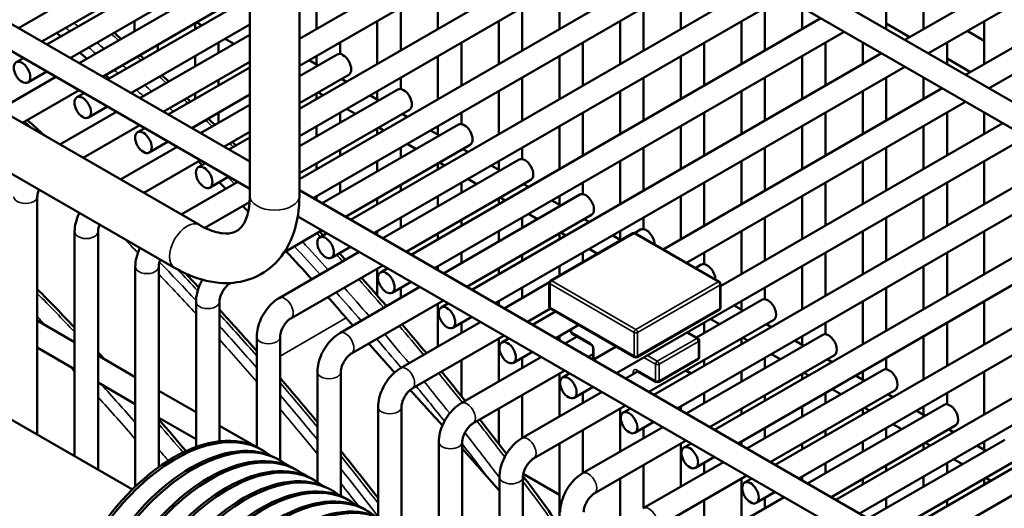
# Model space of a CAD drawing. Header units: inches. Extents: x 1 to 237, y 4 to 150.
# Tile 184 of 209: x 212.89 to 217.85, y 78.71 to 81.18. Entities that reach past the tile are written whole.
import ezdxf

# ---------------------------------------------------------------- set-up
doc = ezdxf.new("R2010")
doc.units = ezdxf.units.IN
doc.header["$LTSCALE"] = 7
doc.header["$MEASUREMENT"] = 0
doc.layers.add('Visible (ANSI)', color=7, linetype='Continuous', lineweight=50)
doc.layers.add('Visible Narrow (ANSI)', color=7, linetype='Continuous', lineweight=35)

msp = doc.modelspace()

# ---------------------------------------------------------------- linework, layer by layer
at = {"layer": 'Visible (ANSI)'}
for p, q in [((214.2819, 82.8496), (221.8284, 78.4926)), ((214.0477, 82.7077), (214.0477, 80.2888)), ((214.2977, 82.7077), (214.2977, 80.2888)), ((214.2977, 82.7041), (221.6954, 78.433)), ((214.2977, 81.0807), (215.7036, 81.8924)), ((214.2977, 80.9444), (215.8217, 81.8242)), ((211.8479, 81.7314), (214.0477, 80.4614)), ((214.2977, 80.7271), (216.0098, 81.7156)), ((211.7298, 81.6633), (214.0477, 80.325)), ((213.0239, 81.0525), (214.0477, 81.6436)), ((214.2977, 80.5908), (216.1279, 81.6474)), ((217.3528, 81.0766), (218.3116, 81.6301)), ((213.5691, 81.5327), (212.8806, 81.1352)), ((214.2977, 80.3735), (216.316, 81.5388)), ((217.4709, 81.0084), (218.3706, 81.5278)), ((213.7933, 80.1419), (211.444, 81.4983)), ((213.142, 80.9843), (214.0477, 81.5072)), ((214.3669, 80.2771), (216.4341, 81.4706)), ((213.6281, 81.4304), (212.9987, 81.067)), ((217.659, 80.8998), (218.6178, 81.4533)), ((213.6683, 79.9254), (211.194, 81.3539)), ((213.8753, 81.3559), (213.1869, 80.9584)), ((214.3846, 81.3481), (214.3846, 81.1309)), ((214.555, 80.1685), (216.6222, 81.362)), ((214.997, 81.3481), (214.997, 81.1309)), ((215.6095, 81.3481), (215.6095, 81.1309)), ((216.222, 81.3481), (216.222, 81.1309)), ((217.4469, 81.3481), (217.4469, 81.1309)), ((217.7771, 80.8316), (218.6768, 81.351)), ((213.3301, 80.8757), (214.0477, 81.29)), ((214.6731, 80.1003), (216.7404, 81.2938)), ((213.9344, 81.2536), (213.305, 80.8902)), ((214.8089, 81.2395), (214.8089, 81.0223)), ((215.4214, 81.2395), (215.4214, 81.0223)), ((216.0338, 81.2395), (216.0338, 81.0223)), ((216.6463, 81.2395), (216.6463, 81.0223)), ((216.8344, 81.2395), (216.8344, 81.1309)), ((217.2587, 81.2395), (217.2587, 81.1309)), ((213.4659, 81.1713), (213.4659, 81.1195)), ((214.6908, 81.1713), (214.6908, 80.9541)), ((214.8612, 79.9917), (216.9285, 81.1852)), ((215.3033, 81.1713), (215.3033, 80.9541)), ((215.9157, 81.1713), (215.9157, 80.9541)), ((216.5282, 81.1713), (216.5282, 80.9541)), ((217.7531, 81.1713), (217.7531, 80.9541)), ((213.4482, 80.8075), (214.0477, 81.1536)), ((213.7721, 81.1599), (213.7721, 81.1309)), ((213.8047, 81.1497), (213.7796, 81.1642)), ((214.0477, 81.1458), (214.0409, 81.1497)), ((214.9793, 79.9235), (217.0466, 81.117)), ((217.2587, 81.1585), (217.3767, 81.0904)), ((217.6663, 81.1212), (217.7531, 81.0711)), ((214.0477, 81.1018), (213.4931, 80.7816)), ((213.9677, 81.0556), (213.9228, 81.0815)), ((213.584, 81.0513), (213.584, 81.0223)), ((213.8902, 81.0627), (213.8902, 81.0109)), ((214.5027, 81.0627), (214.5027, 81.0047)), ((215.1152, 81.0627), (215.1152, 80.8455)), ((215.7276, 81.0627), (215.7276, 80.8455)), ((216.3401, 81.0627), (216.3401, 80.8455)), ((216.9525, 81.0627), (216.9525, 80.8455)), ((217.1406, 81.0627), (217.1406, 80.9541)), ((217.565, 81.0627), (217.565, 80.9541)), ((212.8691, 80.9631), (212.9058, 80.9843)), ((213.7721, 80.9945), (213.7721, 80.9427)), ((214.4878, 81.0023), (214.2977, 80.8925)), ((214.392, 80.947), (214.3471, 80.9729)), ((214.3846, 80.9945), (214.3846, 80.9513)), ((214.997, 80.9945), (214.997, 80.7773)), ((215.1675, 79.8149), (217.2347, 81.0084)), ((215.6095, 80.9945), (215.6095, 80.7773)), ((216.222, 80.9945), (216.222, 80.7773)), ((216.8344, 80.9945), (216.8344, 80.7773)), ((217.565, 80.9817), (217.6829, 80.9136)), ((214.0477, 80.9654), (213.6112, 80.7134)), ((213.6363, 80.6989), (214.0477, 80.9364)), ((215.2856, 79.7467), (217.3528, 80.9402)), ((213.0687, 80.8902), (212.783, 80.7252)), ((212.9281, 80.8608), (213.0239, 80.9161)), ((213.8902, 80.8745), (213.8902, 80.8455)), ((214.5468, 80.9), (214.2977, 80.7562)), ((214.5353, 80.8643), (214.5101, 80.8788)), ((214.8089, 80.8859), (214.8089, 80.8279)), ((215.4214, 80.8859), (215.4214, 80.6687)), ((216.0338, 80.8859), (216.0338, 80.6687)), ((216.6463, 80.8859), (216.6463, 80.6687)), ((217.2587, 80.8859), (217.2587, 80.6687)), ((217.4469, 80.8859), (217.4469, 80.7773)), ((213.1869, 80.822), (212.9011, 80.657)), ((214.794, 80.8255), (214.2977, 80.5389)), ((214.6908, 80.8177), (214.6908, 80.7745)), ((215.3033, 80.8177), (215.3033, 80.6005)), ((215.9157, 80.8177), (215.9157, 80.6005)), ((216.1328, 80.0186), (217.5409, 80.8316)), ((216.5282, 80.8177), (216.5282, 80.6005)), ((217.1406, 80.8177), (217.1406, 80.6005)), ((213.1753, 80.7863), (213.212, 80.8075)), ((213.7544, 80.6307), (214.0477, 80.8)), ((213.7721, 80.8063), (213.7721, 80.7773)), ((214.3846, 80.8063), (214.3846, 80.7773)), ((214.4171, 80.7961), (214.392, 80.8106)), ((214.6982, 80.7702), (214.6534, 80.7961)), ((213.2343, 80.684), (213.3301, 80.7393)), ((214.0477, 80.7482), (213.7993, 80.6048)), ((214.853, 80.7232), (214.2977, 80.4026)), ((214.5801, 80.702), (214.5353, 80.7279)), ((216.2509, 79.9504), (217.659, 80.7634)), ((213.375, 80.7134), (213.0892, 80.5484)), ((213.8902, 80.7091), (213.8902, 80.6573)), ((214.5027, 80.7091), (214.5027, 80.6573)), ((214.8415, 80.6875), (214.8164, 80.702)), ((215.1152, 80.7091), (215.1152, 80.6511)), ((215.7276, 80.7091), (215.7276, 80.4919)), ((216.3401, 80.7091), (216.3401, 80.4919)), ((216.9525, 80.7091), (216.9525, 80.4919)), ((217.565, 80.7091), (217.565, 80.4919)), ((217.7531, 80.7091), (217.7531, 80.6005)), ((213.4931, 80.6452), (213.2073, 80.4802)), ((213.4815, 80.6095), (213.5182, 80.6307)), ((214.3846, 80.6409), (214.3846, 80.5891)), ((215.1002, 80.6487), (214.4118, 80.2512)), ((214.6908, 80.6295), (214.6908, 80.6005)), ((214.7234, 80.6193), (214.6982, 80.6338)), ((215.0045, 80.5934), (214.9596, 80.6193)), ((214.997, 80.6409), (214.997, 80.5977)), ((215.6095, 80.6409), (215.6095, 80.4237)), ((216.222, 80.6409), (216.222, 80.4237)), ((216.4228, 79.8325), (217.8472, 80.6548)), ((216.8344, 80.6409), (216.8344, 80.4237)), ((217.4469, 80.6409), (217.4469, 80.4237)), ((214.0477, 80.6118), (213.9174, 80.5366)), ((213.9425, 80.5221), (214.0477, 80.5828)), ((215.898, 79.3931), (217.9653, 80.5866)), ((213.6812, 80.5366), (213.3955, 80.3716)), ((213.5406, 80.5072), (213.6363, 80.5625)), ((214.5027, 80.5209), (214.5027, 80.4919)), ((215.1593, 80.5464), (214.5299, 80.183)), ((214.8089, 80.5323), (214.8089, 80.4805)), ((214.8864, 80.5252), (214.8415, 80.5511)), ((215.1477, 80.5107), (215.1226, 80.5252)), ((215.4214, 80.5323), (215.4214, 80.4743)), ((216.0338, 80.5323), (216.0338, 80.3151)), ((216.6463, 80.5323), (216.6463, 80.3151)), ((217.2587, 80.5323), (217.2587, 80.3151)), ((215.4064, 80.4719), (214.718, 80.0744)), ((216.0861, 79.2845), (218.1534, 80.478)), ((213.7993, 80.4684), (213.5136, 80.3034)), ((213.7877, 80.4327), (213.8244, 80.4539)), ((214.3846, 80.4527), (214.3846, 80.4237)), ((214.6908, 80.4641), (214.6908, 80.4123)), ((214.997, 80.4527), (214.997, 80.4237)), ((215.0296, 80.4425), (215.0045, 80.457)), ((215.3107, 80.4166), (215.2658, 80.4425)), ((215.3033, 80.4641), (215.3033, 80.4209)), ((215.9157, 80.4641), (215.9157, 80.2469)), ((216.5282, 80.4641), (216.5282, 80.2469)), ((217.1406, 80.4641), (217.1406, 80.2469)), ((217.7531, 80.4641), (217.7531, 80.2469)), ((213.8468, 80.3304), (213.9425, 80.3857)), ((215.1926, 80.3484), (215.1477, 80.3743)), ((216.2043, 79.2163), (218.2715, 80.4098)), ((213.9874, 80.3598), (213.7017, 80.1948)), ((214.5027, 80.3555), (214.5027, 80.3037)), ((214.8089, 80.3441), (214.8089, 80.3151)), ((215.4655, 80.3696), (214.8361, 80.0062)), ((215.1152, 80.3555), (215.1152, 80.3037)), ((215.4539, 80.3339), (215.4288, 80.3484)), ((215.7276, 80.3555), (215.7276, 80.2975)), ((216.3401, 80.3555), (216.3401, 80.1383)), ((216.9525, 80.3555), (216.9525, 80.1383)), ((217.565, 80.3555), (217.565, 80.1383)), ((212.9756, 80.2841), (212.9756, 79.0835)), ((214.2977, 80.317), (219.4063, 77.3676)), ((214.3846, 80.2873), (214.3846, 80.2669)), ((214.6908, 80.2759), (214.6908, 80.2469)), ((214.997, 80.2873), (214.997, 80.2355)), ((215.7127, 80.2951), (215.0242, 79.8976)), ((215.3033, 80.2759), (215.3033, 80.2469)), ((215.3358, 80.2657), (215.3107, 80.2802)), ((215.6095, 80.2873), (215.6095, 80.2441)), ((216.222, 80.2873), (216.222, 80.0701)), ((216.3924, 79.1077), (218.4596, 80.3012)), ((216.8344, 80.2873), (216.8344, 80.0701)), ((217.4469, 80.2873), (217.4469, 80.0701)), ((214.0466, 80.2576), (213.8209, 80.1273)), ((215.6169, 80.2398), (215.572, 80.2657)), ((216.5105, 79.0395), (218.5777, 80.233)), ((214.2937, 80.183), (214.2887, 80.1801)), ((214.2896, 80.1853), (219.2604, 77.3154)), ((214.8089, 80.1787), (214.8089, 80.1269)), ((215.7717, 80.1928), (215.1423, 79.8294)), ((215.4214, 80.1787), (215.4214, 80.1269)), ((215.4988, 80.1716), (215.4539, 80.1975)), ((215.7602, 80.1571), (215.735, 80.1716)), ((216.0338, 80.1787), (216.0338, 80.1207)), ((216.6463, 80.1787), (216.6463, 79.9615)), ((217.2587, 80.1787), (217.2587, 79.9615)), ((215.1152, 80.1673), (215.1152, 80.1383)), ((216.6986, 78.9309), (218.7658, 80.1244)), ((213.1637, 80.1073), (213.1637, 78.9749)), ((213.2818, 80.1073), (213.2818, 78.9067)), ((214.4118, 80.1148), (214.2221, 80.0053)), ((214.4002, 80.0791), (214.4369, 80.1003)), ((214.6908, 80.1105), (214.6908, 80.0901)), ((214.997, 80.0991), (214.997, 80.0701)), ((215.3033, 80.1105), (215.3033, 80.0587)), ((215.9798, 80.0997), (215.5647, 79.8601)), ((215.6095, 80.0991), (215.6095, 80.0701)), ((215.6421, 80.0889), (215.6169, 80.1034)), ((215.9197, 80.065), (215.8783, 80.0889)), ((215.9157, 80.1105), (215.9157, 80.0673)), ((216.0189, 80.1183), (215.9891, 80.101)), ((216.4166, 79.8548), (215.9923, 80.0997)), ((216.5282, 80.1105), (216.5282, 79.8933)), ((217.1406, 80.1105), (217.1406, 79.8933)), ((217.7531, 80.1105), (217.7531, 79.8933)), ((214.4593, 79.9768), (214.555, 80.0321)), ((216.8167, 78.8627), (218.8839, 80.0562)), ((214.5999, 80.0062), (214.1955, 79.7727)), ((214.5027, 80.0019), (214.5027, 79.9963)), ((215.1152, 80.0019), (215.1152, 79.9501)), ((215.4214, 79.9905), (215.4214, 79.9615)), ((215.7276, 80.0019), (215.7276, 79.9541)), ((215.8016, 79.9968), (215.7602, 80.0207)), ((216.3401, 80.0019), (216.3401, 79.9439)), ((216.9525, 80.0019), (216.9525, 79.7847)), ((217.565, 80.0019), (217.565, 79.7847)), ((213.47, 79.9305), (213.47, 78.8211)), ((213.5881, 79.9305), (213.5881, 78.9197)), ((214.718, 79.938), (214.2545, 79.6704)), ((214.7064, 79.9023), (214.7431, 79.9235)), ((214.997, 79.9337), (214.997, 79.9133)), ((215.6095, 79.9337), (215.6095, 79.8859)), ((216.2958, 79.9245), (216.3251, 79.9415)), ((216.8344, 79.9337), (216.8344, 79.7165)), ((217.0048, 78.7541), (219.0721, 79.9476)), ((217.4469, 79.9337), (217.4469, 79.7165)), ((214.6908, 79.9223), (214.6908, 79.7852)), ((215.3033, 79.9223), (215.3033, 79.8933)), ((217.1229, 78.6859), (219.1902, 79.8794)), ((213.9516, 79.8491), (213.9483, 79.8472)), ((214.9061, 79.8294), (214.5017, 79.5959)), ((214.7655, 79.8), (214.8612, 79.8553)), ((214.8089, 79.8251), (214.8089, 79.7733)), ((215.559, 79.8527), (215.3304, 79.7208)), ((215.4214, 79.8251), (215.4214, 79.7733)), ((215.5585, 79.8493), (215.5585, 79.7309)), ((216.4228, 79.8439), (216.4228, 79.7256)), ((216.6463, 79.8251), (216.6463, 79.7671)), ((217.2587, 79.8251), (217.2587, 79.6079)), ((213.4551, 78.8067), (211.7415, 79.7961)), ((213.7762, 79.7537), (213.7762, 79.0215)), ((213.8943, 79.7537), (213.8943, 79.0499)), ((215.0242, 79.7612), (214.5607, 79.4936)), ((214.997, 79.7455), (214.997, 79.5283)), ((215.0127, 79.7255), (215.0493, 79.7467)), ((215.3033, 79.7569), (215.3033, 79.7365)), ((216.3008, 79.5738), (216.6314, 79.7647)), ((216.5356, 79.7094), (216.4907, 79.7353)), ((216.5282, 79.7569), (216.5282, 79.7137)), ((217.1406, 79.7569), (217.1406, 79.5397)), ((217.311, 78.5773), (219.3783, 79.7708)), ((217.7531, 79.7569), (217.7531, 79.5397)), ((215.0717, 79.6232), (215.1675, 79.6785)), ((215.5651, 79.7199), (215.4486, 79.6526)), ((215.4737, 79.6381), (215.5902, 79.7053)), ((215.5647, 79.72), (215.989, 79.4751)), ((216.0015, 79.4751), (216.4166, 79.7147)), ((217.4292, 78.5091), (219.4964, 79.7026)), ((212.9756, 79.6592), (213.1637, 79.5506)), ((215.2123, 79.6526), (214.8079, 79.4191)), ((215.1152, 79.6483), (215.1152, 79.5965)), ((215.5918, 79.5699), (215.7083, 79.6372)), ((216.061, 79.299), (216.6904, 79.6624)), ((216.3401, 79.6483), (216.3401, 79.5965)), ((216.4175, 79.6412), (216.3726, 79.6671)), ((216.6788, 79.6267), (216.6537, 79.6412)), ((216.9525, 79.6483), (216.9525, 79.5903)), ((217.565, 79.6483), (217.565, 79.4311)), ((214.0824, 79.5769), (214.0824, 79.0211)), ((214.2005, 79.5769), (214.2005, 78.9537)), ((215.3304, 79.5844), (214.867, 79.3168)), ((215.6095, 79.5801), (215.6095, 79.5597)), ((215.6367, 79.544), (215.6984, 79.5796)), ((215.6667, 79.6051), (215.6667, 79.6131)), ((215.6729, 79.5943), (215.7684, 79.5392)), ((216.2491, 79.1904), (216.9376, 79.5879)), ((216.2559, 79.5997), (216.3084, 79.5694)), ((216.8344, 79.5801), (216.8344, 79.5369)), ((217.4469, 79.5801), (217.4469, 79.3629)), ((215.3033, 79.5687), (215.3033, 79.3515)), ((215.3189, 79.5487), (215.3556, 79.5699)), ((215.7799, 79.4613), (215.8964, 79.5285)), ((216.3146, 79.4749), (216.3146, 79.5586)), ((216.5282, 79.5687), (216.5282, 79.5397)), ((216.5607, 79.5585), (216.5356, 79.573)), ((216.8418, 79.5326), (216.797, 79.5585)), ((212.9756, 79.5228), (213.1637, 79.4142)), ((213.2818, 79.4824), (213.47, 79.3738)), ((215.3779, 79.4464), (215.4737, 79.5017)), ((215.7548, 79.4758), (215.7798, 79.4902)), ((215.7798, 79.5194), (215.7798, 79.4613)), ((216.3672, 79.1222), (216.9966, 79.4856)), ((216.7237, 79.4644), (216.6788, 79.4903)), ((215.1141, 79.2423), (215.5186, 79.4758)), ((215.1152, 79.4601), (215.1152, 79.2774)), ((215.4214, 79.4715), (215.4214, 79.4197)), ((216.1097, 79.3493), (216.3084, 79.4641)), ((216.3401, 79.4601), (216.3401, 79.4311)), ((216.6463, 79.4715), (216.6463, 79.4197)), ((216.9851, 79.4499), (216.9599, 79.4644)), ((217.2587, 79.4715), (217.2587, 79.4135)), ((214.3886, 79.4001), (214.3886, 78.8447)), ((214.5067, 79.4001), (214.5067, 78.7738)), ((215.1732, 79.14), (215.6367, 79.4076)), ((215.6095, 79.3919), (215.6095, 79.1747)), ((215.6251, 79.3719), (215.6618, 79.3931)), ((215.9429, 79.3672), (215.9893, 79.394)), ((216.0049, 79.4026), (215.9991, 79.3993)), ((216.0017, 79.4045), (216.0972, 79.3493)), ((216.2495, 79.4078), (216.2747, 79.3933)), ((216.5282, 79.4033), (216.5282, 79.3515)), ((216.5554, 79.0136), (217.2438, 79.4111)), ((216.8344, 79.3919), (216.8344, 79.3629)), ((216.867, 79.3817), (216.8418, 79.3962)), ((217.1481, 79.3558), (217.1032, 79.3817)), ((217.1406, 79.4033), (217.1406, 79.3601)), ((217.7531, 79.4033), (217.7531, 79.1861)), ((213.2818, 79.346), (213.47, 79.2374)), ((213.5881, 79.3056), (213.7762, 79.197)), ((215.4204, 79.0655), (215.8248, 79.299)), ((215.4214, 79.2833), (215.4214, 79.0661)), ((215.6842, 79.2696), (215.7799, 79.3249)), ((215.7276, 79.2947), (215.7276, 79.2429)), ((216.3401, 79.2947), (216.3401, 79.2429)), ((216.6463, 79.2833), (216.6463, 79.2543)), ((216.6735, 78.9454), (217.3029, 79.3088)), ((216.9525, 79.2947), (216.9525, 79.2429)), ((217.03, 79.2876), (216.9851, 79.3135)), ((217.2913, 79.2731), (217.2662, 79.2876)), ((217.565, 79.2947), (217.565, 79.2367)), ((215.4794, 78.9632), (215.9429, 79.2308)), ((216.8616, 78.8368), (217.55, 79.2343)), ((214.6949, 79.2233), (214.6949, 78.6668)), ((214.813, 79.2233), (214.813, 78.6001)), ((215.3033, 79.2151), (215.3033, 79.0371)), ((215.9157, 79.2151), (215.9157, 78.9979)), ((215.9313, 79.1951), (215.968, 79.2163)), ((216.222, 79.2265), (216.222, 79.2061)), ((216.5282, 79.2151), (216.5282, 79.1861)), ((216.8344, 79.2265), (216.8344, 79.1747)), ((217.1406, 79.2151), (217.1406, 79.1861)), ((217.1732, 79.2049), (217.1481, 79.2194)), ((217.4543, 79.179), (217.4094, 79.2049)), ((217.4469, 79.2265), (217.4469, 79.1833)), ((213.5881, 79.1692), (213.7762, 79.0606)), ((213.8943, 79.1288), (214.0744, 79.0248)), ((214.9873, 79.1653), (215.0189, 79.1291)), ((215.9904, 79.0928), (216.0861, 79.1481)), ((216.9797, 78.7686), (217.6091, 79.132)), ((217.3362, 79.1108), (217.2913, 79.1367)), ((215.7266, 78.8887), (216.131, 79.1222)), ((215.7276, 79.1065), (215.7276, 78.8893)), ((216.0338, 79.1179), (216.0338, 79.0661)), ((216.6463, 79.1179), (216.6463, 79.0661)), ((216.9525, 79.1065), (216.9525, 79.0775)), ((217.2587, 79.1179), (217.2587, 79.0661)), ((217.5975, 79.0963), (217.5724, 79.1108)), ((215.0011, 78.4914), (215.0011, 79.0465)), ((215.1192, 78.4197), (215.1192, 79.0465)), ((215.6095, 79.0383), (215.6095, 78.6241)), ((215.7856, 78.7864), (216.2491, 79.054)), ((216.222, 79.0383), (216.222, 78.8211)), ((216.2376, 79.0183), (216.2743, 79.0395)), ((216.5282, 79.0497), (216.5282, 79.0293)), ((216.8344, 79.0383), (216.8344, 79.0093)), ((217.1406, 79.0497), (217.1406, 78.9979)), ((217.1678, 78.66), (217.8563, 79.0575)), ((217.4469, 79.0383), (217.4469, 79.0093)), ((217.4794, 79.0281), (217.4543, 79.0426)), ((217.7531, 79.0497), (217.7531, 79.0065)), ((214.1117, 79.005), (214.1004, 79.0115)), ((215.1192, 79.0144), (215.3073, 78.7993)), ((217.7605, 79.0022), (217.7156, 79.0281)), ((214.2001, 78.9539), (214.1888, 78.9605)), ((214.2246, 78.9381), (214.2512, 78.9228)), ((216.0328, 78.7119), (216.4372, 78.9454)), ((216.0338, 78.9297), (216.0338, 78.7125)), ((216.2966, 78.916), (216.3924, 78.9713)), ((216.3401, 78.9411), (216.3401, 78.8893)), ((216.9525, 78.9411), (216.9525, 78.8893)), ((217.2587, 78.9297), (217.2587, 78.9007)), ((217.2859, 78.5918), (217.9153, 78.9552)), ((217.565, 78.9411), (217.565, 78.8893)), ((217.6424, 78.934), (217.5975, 78.9599)), ((214.2885, 78.9029), (214.2772, 78.9094)), ((214.313, 78.8871), (214.3396, 78.8717)), ((215.4273, 78.8857), (215.6095, 78.7805)), ((214.3769, 78.8519), (214.3656, 78.8584)), ((215.3073, 78.3124), (215.3073, 78.8697)), ((215.4254, 78.2465), (215.4254, 78.8697)), ((215.9157, 78.8615), (215.9157, 78.181)), ((216.0919, 78.6096), (216.5554, 78.8772)), ((216.5282, 78.8615), (216.5282, 78.6443)), ((216.5438, 78.8415), (216.5805, 78.8627)), ((216.8344, 78.8729), (216.8344, 78.8525)), ((217.1406, 78.8615), (217.1406, 78.8325)), ((217.4469, 78.8729), (217.4469, 78.8211)), ((217.7531, 78.8615), (217.7531, 78.8325)), ((217.7856, 78.8513), (217.7605, 78.8658)), ((214.4653, 78.8008), (214.454, 78.8074)), ((216.6028, 78.7392), (216.6986, 78.7945)), ((214.5067, 78.7752), (214.5164, 78.7697)), ((214.5537, 78.7498), (214.5423, 78.7563)), ((214.5782, 78.734), (214.6048, 78.7186)), ((216.339, 78.5351), (216.7435, 78.7686)), ((216.3401, 78.7529), (216.3401, 78.5357)), ((216.6463, 78.7643), (216.6463, 78.7125)), ((217.2587, 78.7643), (217.2587, 78.7125)), ((217.565, 78.7529), (217.565, 78.7239))]:
    msp.add_line(p, q, dxfattribs=at)
for centre, start, end in [((215.9861, 80.0889), 60, 120), ((215.571, 79.8493), 120, 180), ((216.4103, 79.8439), 0, 60), ((215.571, 79.7309), 180, 240), ((216.4103, 79.7256), 300, 0), ((215.6792, 79.6051), 180, 240), ((216.3021, 79.5586), 0, 60), ((215.9952, 79.4859), 240, 300), ((216.3021, 79.4749), 300, 0), ((216.1034, 79.3602), 240, 300)]:
    msp.add_arc(centre, 0.0125, start, end, dxfattribs=at)
for centre, major_axis, start_param, end_param in [((211.6167, 74.4898), (-4.684, 8.1129), 5.272862, 5.276032), ((211.6167, 74.4898), (-4.684, 8.1129), 5.252451, 5.258045), ((214.5173, 80.9511), (-0.0295, 0.0511), 3.141593, 6.283185), ((211.6167, 74.4898), (-4.684, 8.1129), 5.234716, 5.237814), ((214.8235, 80.7743), (-0.0295, 0.0511), 3.141593, 6.283185), ((215.1297, 80.5975), (-0.0295, 0.0511), 3.141593, 6.283185), ((215.436, 80.4207), (-0.0295, 0.0511), 3.141593, 6.283185), ((211.6167, 74.4898), (-4.684, 8.1129), 5.160786, 5.163764), ((211.6167, 74.4898), (-4.684, 8.1129), 5.141566, 5.146841), ((215.7422, 80.2439), (-0.0295, 0.0511), 3.141593, 6.283185), ((211.6167, 74.4898), (-4.684, 8.1129), 5.123302, 5.127744), ((216.0484, 80.0671), (-0.0295, 0.0511), 3.931113, 6.283185), ((211.6167, 74.4898), (-4.684, 8.1129), 5.070756, 5.092288), ((216.3547, 79.8903), (-0.0295, 0.0511), 3.931113, 6.283185), ((211.6167, 74.4898), (-4.684, 8.1129), 5.041718, 5.057326), ((216.6609, 79.7135), (0.0295, -0.0511), 0, 3.141593), ((216.9671, 79.5367), (0.0295, -0.0511), 0, 3.141593), ((217.2733, 79.3599), (0.0295, -0.0511), 0, 3.141593), ((217.5796, 79.1831), (0.0295, -0.0511), 0, 3.141593), ((213.6629, 78.2537), (-0.4375, -0.7578), 3.141593, 6.283185), ((213.6742, 78.2472), (0.4375, 0.7578), 6.194986, 9.512978), ((213.7513, 78.2027), (-0.4375, -0.7578), 3.141593, 6.283185), ((213.7626, 78.1962), (0.4375, 0.7578), 6.194986, 9.512978), ((213.8397, 78.1517), (-0.4375, -0.7578), 3.141593, 6.283185), ((213.851, 78.1451), (0.4375, 0.7578), 6.194986, 9.512978), ((213.9281, 78.1006), (-0.4375, -0.7578), 3.141593, 6.283185), ((213.9394, 78.0941), (0.4375, 0.7578), 6.194986, 9.512978), ((214.0165, 78.0496), (-0.4375, -0.7578), 3.141593, 6.283185), ((214.0278, 78.0431), (0.4375, 0.7578), 6.194986, 9.512978), ((214.1048, 77.9986), (-0.4375, -0.7578), 3.141593, 6.283185), ((214.1162, 77.992), (0.4375, 0.7578), 6.194986, 9.512978), ((214.1932, 77.9475), (-0.4375, -0.7578), 3.141593, 6.283185), ((214.2045, 77.941), (0.4375, 0.7578), 6.194986, 9.512978), ((214.2816, 77.8965), (-0.4375, -0.7578), 3.141593, 6.283185), ((214.2929, 77.89), (0.4375, 0.7578), 6.194986, 9.512978)]:
    msp.add_ellipse(centre, major_axis=major_axis, ratio=0.57735, start_param=start_param, end_param=end_param, dxfattribs=at)
for centre in [(212.8986, 80.912), (213.2048, 80.7352), (213.511, 80.5584), (213.8173, 80.3816), (214.4297, 80.028), (214.736, 79.8512), (215.0422, 79.6744), (215.3484, 79.4976), (215.6546, 79.3208), (215.9609, 79.144), (216.2671, 78.9672), (216.5733, 78.7904)]:
    msp.add_ellipse(centre, major_axis=(-0.0295, 0.0511), ratio=0.57735, dxfattribs=at)
for points in [[(213.3629, 81.1119), (213.3749, 81.1015), (213.3868, 81.0911), (213.3988, 81.0807)], [(213.4923, 80.9984), (213.4989, 80.9925), (213.5055, 80.9866), (213.5121, 80.9807)], [(213.6042, 80.8976), (213.6158, 80.887), (213.6274, 80.8764), (213.639, 80.8658)], [(213.7296, 80.7818), (213.736, 80.7758), (213.7424, 80.7698), (213.7488, 80.7638)], [(213.0129, 80.5925), (212.9838, 80.6189), (212.9546, 80.6451), (212.9254, 80.6711)], [(213.8382, 80.679), (213.8494, 80.6683), (213.8606, 80.6575), (213.8718, 80.6467)], [(213.9598, 80.5611), (213.966, 80.555), (213.9722, 80.5489), (213.9784, 80.5428)], [(214.4, 80.108), (214.4059, 80.1017), (214.4117, 80.0954), (214.4176, 80.0891)], [(214.4994, 80), (214.5097, 79.9887), (214.5199, 79.9773), (214.5302, 79.966)], [(213.7902, 79.8268), (213.7684, 79.85), (213.7465, 79.8732), (213.7246, 79.8963)], [(214.6108, 79.8761), (214.6531, 79.8284), (214.6953, 79.7803), (214.7372, 79.7319)], [(213.1637, 79.6244), (213.1014, 79.6896), (213.0387, 79.754), (212.9756, 79.8174)], [(214.0824, 79.5052), (214.0202, 79.5758), (213.9574, 79.6456), (213.8943, 79.7145)], [(213.3159, 79.4627), (213.3046, 79.475), (213.2932, 79.4872), (213.2818, 79.4994)], [(215.0145, 79.402), (215.0546, 79.3529), (215.0944, 79.3035), (215.134, 79.2538)], [(214.3886, 79.1465), (214.3265, 79.2217), (214.2637, 79.2961), (214.2005, 79.3696)], [(213.7258, 79.0008), (213.6802, 79.0545), (213.6343, 79.1077), (213.5881, 79.1605)], [(215.208, 79.1601), (215.2531, 79.1025), (215.2979, 79.0444), (215.3423, 78.986)], [(214.6949, 78.7637), (214.6328, 78.8439), (214.5701, 78.9233), (214.5067, 79.0019)], [(215.4257, 78.8754), (215.489, 78.7905), (215.5517, 78.7049), (215.6135, 78.6184)]]:
    msp.add_open_spline(points, degree=3, dxfattribs=at)
for points, knots in [([(212.984, 80.3205), (212.9824, 80.3165), (212.981, 80.3126), (212.9781, 80.3031), (212.9769, 80.2977), (212.9758, 80.2897), (212.9756, 80.2866), (212.9756, 80.2841)], [1.0060499, 1.0060499, 1.0060499, 1.0060499, 1.1648786, 1.1648786, 1.4025425, 1.4025425, 1.5707963, 1.5707963, 1.5707963, 1.5707963]), ([(214.2977, 80.2888), (214.2977, 80.2241), (214.289, 80.1616), (214.2502, 80.046), (214.2196, 79.9927), (214.1425, 79.9146), (214.0999, 79.8871), (214.0082, 79.8535), (213.9597, 79.8468), (213.8555, 79.8511), (213.7998, 79.8649), (213.7196, 79.8979), (213.6937, 79.9108), (213.6683, 79.9254)], [1.570796, 1.570796, 1.570796, 1.570796, 1.884956, 1.884956, 2.199115, 2.199115, 2.456255, 2.456255, 2.707204, 2.707204, 2.999159, 2.999159, 3.141593, 3.141593, 3.141593, 3.141593]), ([(214.0477, 80.2888), (214.0477, 80.2514), (214.0431, 80.2188), (214.0278, 80.1663), (214.0173, 80.1469), (213.9948, 80.1189), (213.9832, 80.1107), (213.9536, 80.0995), (213.9344, 80.0966), (213.8837, 80.1027), (213.8531, 80.1115), (213.8109, 80.1322), (213.8021, 80.1368), (213.7933, 80.1419)], [1.570796, 1.570796, 1.570796, 1.570796, 1.850268, 1.850268, 2.135839, 2.135839, 2.449999, 2.449999, 2.764158, 2.764158, 3.06526, 3.06526, 3.141593, 3.141593, 3.141593, 3.141593]), ([(213.1875, 80.203), (213.1867, 80.2013), (213.1859, 80.1996), (213.1785, 80.1835), (213.1732, 80.1685), (213.1658, 80.1382), (213.1637, 80.1228), (213.1637, 80.1073)], [0.9055652, 0.9055652, 0.9055652, 0.9055652, 0.9424778, 0.9424778, 1.2566371, 1.2566371, 1.5707963, 1.5707963, 1.5707963, 1.5707963]), ([(213.2903, 80.1437), (213.2886, 80.1397), (213.2872, 80.1358), (213.2843, 80.1263), (213.2831, 80.1209), (213.282, 80.1129), (213.2818, 80.1098), (213.2818, 80.1073)], [7.2892352, 7.2892352, 7.2892352, 7.2892352, 7.4480639, 7.4480639, 7.6857278, 7.6857278, 7.8539816, 7.8539816, 7.8539816, 7.8539816]), ([(213.4937, 80.0262), (213.4929, 80.0245), (213.4921, 80.0228), (213.4847, 80.0067), (213.4794, 79.9917), (213.472, 79.9614), (213.47, 79.946), (213.47, 79.9305)], [0.9055652, 0.9055652, 0.9055652, 0.9055652, 0.9424778, 0.9424778, 1.2566371, 1.2566371, 1.5707963, 1.5707963, 1.5707963, 1.5707963]), ([(213.5965, 79.9669), (213.5948, 79.9629), (213.5934, 79.959), (213.5905, 79.9495), (213.5894, 79.9441), (213.5883, 79.936), (213.5881, 79.933), (213.5881, 79.9305)], [7.2892352, 7.2892352, 7.2892352, 7.2892352, 7.4480639, 7.4480639, 7.6857278, 7.6857278, 7.8539816, 7.8539816, 7.8539816, 7.8539816]), ([(213.8085, 79.8655), (213.8045, 79.8586), (213.8009, 79.8515), (213.7909, 79.8299), (213.7856, 79.8149), (213.7783, 79.7846), (213.7762, 79.7692), (213.7762, 79.7537)], [0.7859324, 0.7859324, 0.7859324, 0.7859324, 0.9424778, 0.9424778, 1.2566371, 1.2566371, 1.5707963, 1.5707963, 1.5707963, 1.5707963]), ([(213.9483, 79.8472), (213.9456, 79.8457), (213.9424, 79.8435), (213.9354, 79.8377), (213.9316, 79.8341), (213.9237, 79.8254), (213.9197, 79.8202), (213.9122, 79.809), (213.9087, 79.8029), (213.9027, 79.7906), (213.9003, 79.7843), (213.8967, 79.7727), (213.8956, 79.7673), (213.8945, 79.7592), (213.8943, 79.7562), (213.8943, 79.7537)], [6.283185, 6.283185, 6.283185, 6.283185, 6.489909, 6.489909, 6.71337, 6.71337, 6.952425, 6.952425, 7.200399, 7.200399, 7.448064, 7.448064, 7.685728, 7.685728, 7.853982, 7.853982, 7.853982, 7.853982]), ([(214.1955, 79.7727), (214.1821, 79.765), (214.1698, 79.7555), (214.1471, 79.7339), (214.1368, 79.7218), (214.1185, 79.6959), (214.1105, 79.682), (214.0971, 79.6531), (214.0918, 79.6381), (214.0845, 79.6078), (214.0824, 79.5924), (214.0824, 79.5769)], [0, 0, 0, 0, 0.314159, 0.314159, 0.628319, 0.628319, 0.942478, 0.942478, 1.256637, 1.256637, 1.570796, 1.570796, 1.570796, 1.570796]), ([(214.2545, 79.6704), (214.2518, 79.6688), (214.2486, 79.6667), (214.2416, 79.6609), (214.2378, 79.6573), (214.2299, 79.6486), (214.2259, 79.6434), (214.2184, 79.6322), (214.2149, 79.6261), (214.209, 79.6138), (214.2065, 79.6075), (214.203, 79.5959), (214.2018, 79.5905), (214.2007, 79.5824), (214.2005, 79.5794), (214.2005, 79.5769)], [6.283185, 6.283185, 6.283185, 6.283185, 6.489909, 6.489909, 6.71337, 6.71337, 6.952425, 6.952425, 7.200399, 7.200399, 7.448064, 7.448064, 7.685728, 7.685728, 7.853982, 7.853982, 7.853982, 7.853982]), ([(214.8155, 79.6407), (214.8457, 79.6052), (214.8759, 79.5695), (214.9167, 79.5206), (214.9276, 79.5075), (214.9384, 79.4945)], [6.76038013, 6.76038013, 6.76038013, 6.76038013, 6.77568336, 6.77568336, 6.78123814, 6.78123814, 6.78123814, 6.78123814]), ([(214.5017, 79.5959), (214.4883, 79.5882), (214.476, 79.5787), (214.4534, 79.5571), (214.443, 79.545), (214.4247, 79.5191), (214.4167, 79.5052), (214.4034, 79.4763), (214.3981, 79.4613), (214.3907, 79.431), (214.3886, 79.4156), (214.3886, 79.4001)], [0, 0, 0, 0, 0.314159, 0.314159, 0.628319, 0.628319, 0.942478, 0.942478, 1.256637, 1.256637, 1.570796, 1.570796, 1.570796, 1.570796]), ([(215.7684, 79.5392), (215.769, 79.5389), (215.7696, 79.5384), (215.7711, 79.5372), (215.7719, 79.5364), (215.7736, 79.5346), (215.7744, 79.5335), (215.776, 79.5311), (215.7768, 79.5298), (215.778, 79.5272), (215.7785, 79.5259), (215.7793, 79.5234), (215.7795, 79.5223), (215.7798, 79.5206), (215.7798, 79.5199), (215.7798, 79.5194)], [0, 0, 0, 0, 0.206724, 0.206724, 0.430185, 0.430185, 0.66924, 0.66924, 0.917214, 0.917214, 1.164879, 1.164879, 1.402542, 1.402542, 1.570796, 1.570796, 1.570796, 1.570796]), ([(214.5607, 79.4936), (214.558, 79.492), (214.5549, 79.4899), (214.5479, 79.4841), (214.544, 79.4805), (214.5361, 79.4718), (214.5321, 79.4666), (214.5246, 79.4554), (214.5211, 79.4493), (214.5152, 79.437), (214.5128, 79.4307), (214.5092, 79.4191), (214.508, 79.4137), (214.5069, 79.4056), (214.5067, 79.4026), (214.5067, 79.4001)], [6.283185, 6.283185, 6.283185, 6.283185, 6.489909, 6.489909, 6.71337, 6.71337, 6.952425, 6.952425, 7.200399, 7.200399, 7.448064, 7.448064, 7.685728, 7.685728, 7.853982, 7.853982, 7.853982, 7.853982]), ([(214.8079, 79.4191), (214.7945, 79.4114), (214.7822, 79.4019), (214.7596, 79.3803), (214.7493, 79.3682), (214.7309, 79.3423), (214.7229, 79.3284), (214.7096, 79.2995), (214.7043, 79.2845), (214.6969, 79.2542), (214.6949, 79.2388), (214.6949, 79.2233)], [0, 0, 0, 0, 0.314159, 0.314159, 0.628319, 0.628319, 0.942478, 0.942478, 1.256637, 1.256637, 1.570796, 1.570796, 1.570796, 1.570796]), ([(215.9991, 79.3993), (215.9983, 79.3988), (215.9973, 79.3983), (215.9952, 79.3972), (215.9941, 79.3966), (215.9918, 79.3954), (215.9905, 79.3947), (215.9893, 79.394)], [0.43851677, 0.43851677, 0.43851677, 0.43851677, 0.44731324, 0.44731324, 0.45610971, 0.45610971, 0.46702611, 0.46702611, 0.46702611, 0.46702611]), ([(216.0017, 79.4045), (216.0013, 79.4047), (216.0009, 79.4049), (216.0003, 79.4051), (216.0001, 79.4052), (216, 79.4052), (216, 79.4052), (216, 79.4052)], [0, 0, 0, 0, 0.1570796, 0.1570796, 0.3141593, 0.3141593, 0.3804885, 0.3804885, 0.3804885, 0.3804885]), ([(214.867, 79.3168), (214.8643, 79.3152), (214.8611, 79.3131), (214.8541, 79.3073), (214.8502, 79.3037), (214.8424, 79.295), (214.8384, 79.2898), (214.8308, 79.2786), (214.8273, 79.2725), (214.8214, 79.2602), (214.819, 79.2539), (214.8154, 79.2423), (214.8143, 79.2369), (214.8132, 79.2288), (214.813, 79.2258), (214.813, 79.2233)], [6.283185, 6.283185, 6.283185, 6.283185, 6.489909, 6.489909, 6.71337, 6.71337, 6.952425, 6.952425, 7.200399, 7.200399, 7.448064, 7.448064, 7.685728, 7.685728, 7.853982, 7.853982, 7.853982, 7.853982]), ([(215.0011, 79.0465), (215.0011, 79.062), (215.0032, 79.0774), (215.0105, 79.1077), (215.0158, 79.1227), (215.0291, 79.1516), (215.0372, 79.1655), (215.0555, 79.1914), (215.0658, 79.2035), (215.0884, 79.2251), (215.1008, 79.2346), (215.1141, 79.2423)], [4.712389, 4.712389, 4.712389, 4.712389, 5.026548, 5.026548, 5.340708, 5.340708, 5.654867, 5.654867, 5.969026, 5.969026, 6.283185, 6.283185, 6.283185, 6.283185]), ([(215.1192, 79.0465), (215.1192, 79.0496), (215.1195, 79.0534), (215.121, 79.0624), (215.1222, 79.0675), (215.1258, 79.0787), (215.1283, 79.0848), (215.1342, 79.0969), (215.1378, 79.103), (215.1455, 79.1143), (215.1497, 79.1195), (215.158, 79.1284), (215.162, 79.1321), (215.1685, 79.1371), (215.171, 79.1387), (215.1732, 79.14)], [4.712389, 4.712389, 4.712389, 4.712389, 4.919113, 4.919113, 5.142574, 5.142574, 5.381629, 5.381629, 5.629603, 5.629603, 5.877268, 5.877268, 6.114931, 6.114931, 6.283185, 6.283185, 6.283185, 6.283185]), ([(215.3073, 78.8697), (215.3073, 78.8852), (215.3094, 78.9006), (215.3167, 78.9309), (215.322, 78.9459), (215.3354, 78.9748), (215.3434, 78.9887), (215.3617, 79.0146), (215.372, 79.0267), (215.3947, 79.0483), (215.407, 79.0578), (215.4204, 79.0655)], [4.712389, 4.712389, 4.712389, 4.712389, 5.026548, 5.026548, 5.340708, 5.340708, 5.654867, 5.654867, 5.969026, 5.969026, 6.283185, 6.283185, 6.283185, 6.283185]), ([(215.4254, 78.8697), (215.4254, 78.8728), (215.4257, 78.8766), (215.4272, 78.8856), (215.4284, 78.8907), (215.432, 78.9019), (215.4345, 78.908), (215.4404, 78.9201), (215.444, 78.9262), (215.4517, 78.9375), (215.4559, 78.9427), (215.4642, 78.9516), (215.4683, 78.9553), (215.4747, 78.9603), (215.4772, 78.9619), (215.4794, 78.9632)], [4.712389, 4.712389, 4.712389, 4.712389, 4.919113, 4.919113, 5.142574, 5.142574, 5.381629, 5.381629, 5.629603, 5.629603, 5.877268, 5.877268, 6.114931, 6.114931, 6.283185, 6.283185, 6.283185, 6.283185]), ([(215.6135, 78.6929), (215.6135, 78.7084), (215.6156, 78.7238), (215.623, 78.7541), (215.6283, 78.7691), (215.6416, 78.798), (215.6496, 78.8119), (215.668, 78.8378), (215.6783, 78.8499), (215.7009, 78.8715), (215.7132, 78.881), (215.7266, 78.8887)], [4.712389, 4.712389, 4.712389, 4.712389, 5.026548, 5.026548, 5.340708, 5.340708, 5.654867, 5.654867, 5.969026, 5.969026, 6.283185, 6.283185, 6.283185, 6.283185]), ([(215.7317, 78.6929), (215.7317, 78.696), (215.7319, 78.6998), (215.7334, 78.7088), (215.7347, 78.7139), (215.7383, 78.7251), (215.7407, 78.7312), (215.7467, 78.7433), (215.7502, 78.7494), (215.7579, 78.7607), (215.7621, 78.7659), (215.7704, 78.7748), (215.7745, 78.7785), (215.7809, 78.7835), (215.7834, 78.7851), (215.7856, 78.7864)], [4.712389, 4.712389, 4.712389, 4.712389, 4.919113, 4.919113, 5.142574, 5.142574, 5.381629, 5.381629, 5.629603, 5.629603, 5.877268, 5.877268, 6.114931, 6.114931, 6.283185, 6.283185, 6.283185, 6.283185])]:
    msp.add_open_spline(points, degree=3, knots=knots, dxfattribs=at)
for points, weights in [([(214.5678, 79.6341), (214.551, 79.6533), (214.5342, 79.6725)], [1.001400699, 1.00140870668, 1.00140870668]), ([(214.7777, 79.3973), (214.7123, 79.4703), (214.6474, 79.5437)], [1.00099583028, 1.0012157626, 1.00131854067]), ([(214.9873, 79.1653), (214.9217, 79.2372), (214.8566, 79.3094)], [1, 1.00040162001, 1.0006887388])]:
    msp.add_rational_spline(points, weights, degree=2, dxfattribs=at)
at = {"layer": 'Visible Narrow (ANSI)'}
for p, q in [((215.571, 79.8595), (215.9861, 80.0991)), ((215.9861, 80.0991), (216.4103, 79.8542)), ((215.5621, 79.8441), (215.9864, 79.5992)), ((215.5621, 79.7258), (215.5621, 79.8441)), ((215.9952, 79.6145), (215.571, 79.8595)), ((216.4103, 79.8542), (215.9952, 79.6145)), ((216.0041, 79.5992), (216.4192, 79.8388)), ((216.4192, 79.8388), (216.4192, 79.7205)), ((215.9864, 79.4808), (215.5621, 79.7258)), ((216.4192, 79.7205), (216.0041, 79.4808)), ((214.2005, 79.4799), (214.5342, 79.6725)), ((215.6703, 79.6), (215.6703, 79.6152)), ((215.7658, 79.5449), (215.6703, 79.6)), ((215.9864, 79.5992), (215.9864, 79.4808)), ((216.0041, 79.4808), (216.0041, 79.5992)), ((216.2522, 79.5976), (216.3021, 79.5688)), ((216.3021, 79.5688), (216.1034, 79.4541)), ((216.1123, 79.4388), (216.311, 79.5535)), ((216.311, 79.5535), (216.311, 79.4698)), ((215.7835, 79.4633), (215.7835, 79.5143)), ((216.1034, 79.4541), (216.0535, 79.4829)), ((216.0359, 79.4727), (216.0946, 79.4388)), ((216.0946, 79.4388), (216.0946, 79.3551)), ((216.311, 79.4698), (216.1123, 79.3551)), ((216.1123, 79.3551), (216.1123, 79.4388)), ((215.9815, 79.4), (215.9815, 79.3894)), ((216.0946, 79.3551), (215.9991, 79.4102)), ((215.9991, 79.4), (216.0043, 79.403)), ((215.9991, 79.3993), (215.9991, 79.4)), ((216.2459, 79.4057), (216.271, 79.3912))]:
    msp.add_line(p, q, dxfattribs=at)
for centre, major_axis, start_param, end_param in [((211.6299, 74.4974), (4.7111, -8.1599), 2.127659, 2.130804), ((211.6563, 74.5126), (-4.7244, 8.1829), 5.267503, 5.270636), ((211.7297, 74.555), (4.7244, -8.1829), 2.105738, 2.111268), ((211.6299, 74.4974), (4.7111, -8.1599), 2.107409, 2.11296), ((211.6563, 74.5126), (-4.7244, 8.1829), 5.247331, 5.25286), ((211.7297, 74.555), (4.7244, -8.1829), 2.088207, 2.09127), ((211.6299, 74.4974), (4.7111, -8.1599), 2.089811, 2.092886), ((211.6563, 74.5126), (-4.7244, 8.1829), 5.229799, 5.232862), ((211.7297, 74.555), (4.7244, -8.1829), 2.068469, 2.073882), ((211.6299, 74.4974), (4.7111, -8.1599), 2.07, 2.075434), ((211.6563, 74.5126), (-4.7244, 8.1829), 5.210062, 5.215475), ((211.7297, 74.555), (4.7244, -8.1829), 2.051296, 2.054297), ((211.6563, 74.5126), (-4.7244, 8.1829), 5.192888, 5.19589), ((211.7297, 74.555), (4.7244, -8.1829), 2.03194, 2.037251), ((211.1628, 74.2277), (4.7244, -8.1829), 2.085012, 2.09127), ((211.7297, 74.555), (4.7244, -8.1829), 2.015082, 2.01803), ((211.6299, 74.4974), (4.7111, -8.1599), 1.99734, 2.002577), ((212.9166, 80.2841), (-0.0591, 0), 0, 3.141593), ((214.1727, 80.2888), (0.125, 0), 3.141593, 6.283185), ((213.7308, 80.0337), (-0.0625, -0.1083), 3.141593, 6.283185), ((213.2228, 80.1073), (-0.0591, 0), 0, 3.141593), ((211.101, 74.192), (4.7111, -8.1599), 1.990552, 2.001977), ((211.7297, 74.555), (4.7244, -8.1829), 1.944424, 1.947282), ((215.9861, 80.0889), (-0.0062, 0.0108), 5.497787, 6.283185), ((215.9861, 80.0889), (0.0062, 0.0108), 0, 0.785398), ((211.6299, 74.4974), (4.7111, -8.1599), 1.927007, 1.948396), ((211.6563, 74.5126), (-4.7244, 8.1829), 5.067554, 5.088875), ((211.7297, 74.555), (4.7244, -8.1829), 1.925962, 1.931032), ((213.529, 79.9305), (-0.0591, 0), 0, 3.141593), ((211.1273, 74.2072), (-4.7244, 8.1829), 5.090111, 5.119946), ((211.101, 74.192), (4.7111, -8.1599), 1.943013, 1.973642), ((211.1628, 74.2277), (4.7244, -8.1829), 1.952932, 1.969263), ((213.9188, 79.8984), (0.0295, -0.0511), 0, 0.09711), ((211.6563, 74.5126), (-4.7244, 8.1829), 5.0332, 5.054255), ((211.7297, 74.555), (4.7244, -8.1829), 1.891607, 1.912662), ((215.571, 79.8493), (-0.0125, 0), 0, 0.785398), ((215.571, 79.8493), (0.0063, 0.0108), 0.785398, 2.356194), ((215.571, 79.8493), (-0.0062, 0.0108), 5.497787, 6.283185), ((216.4103, 79.8439), (0.0062, 0.0108), 0, 0.785398), ((216.4103, 79.8439), (0.0062, -0.0108), 0.785398, 2.356194), ((216.4103, 79.8439), (0.0125, 0), 5.497787, 6.283185), ((210.6338, 73.9223), (4.7244, -8.1829), 1.967856, 1.998094), ((214.225, 79.7216), (-0.0295, 0.0511), 3.141593, 6.283185), ((211.6299, 74.4974), (4.7111, -8.1599), 1.892544, 1.913665), ((213.8352, 79.7537), (-0.0591, 0), 0, 3.141593), ((215.571, 79.7309), (-0.0125, 0), 0, 0.785398), ((215.571, 79.7309), (-0.0062, -0.0108), 5.497787, 6.283185), ((216.4103, 79.7256), (0.0125, 0), 5.497787, 6.283185), ((210.5604, 73.8799), (-4.7244, 8.1829), 5.120985, 5.12793), ((211.1628, 74.2277), (4.7244, -8.1829), 1.903951, 1.935024), ((216.4103, 79.7256), (0.0062, -0.0108), 0, 0.785398), ((211.1273, 74.2072), (-4.7244, 8.1829), 5.039636, 5.070795), ((211.7297, 74.555), (4.7244, -8.1829), 1.857641, 1.878464), ((214.1415, 79.5769), (-0.0591, 0), 0, 3.141593), ((214.5312, 79.5448), (-0.0295, 0.0511), 3.141593, 6.283185), ((211.6563, 74.5126), (-4.7244, 8.1829), 4.999234, 5.020056), ((215.6792, 79.6051), (-0.0125, 0), 0, 0.785398), ((215.6792, 79.6051), (-0.0062, -0.0108), 5.497787, 6.283185), ((215.9952, 79.6043), (-0.0062, -0.0108), 3.926991, 5.497787), ((215.9952, 79.6043), (0.0125, 0), 3.926991, 5.497787), ((215.9952, 79.6043), (-0.0063, 0.0108), 3.926991, 5.497787), ((211.101, 74.192), (4.7111, -8.1599), 1.89224, 1.923573), ((211.6299, 74.4974), (4.7111, -8.1599), 1.858472, 1.879359), ((215.7746, 79.55), (-0.0062, -0.0108), 5.497787, 6.283185), ((215.7658, 79.5245), (-0.0125, 0.0217), 3.926991, 5.497787), ((216.3021, 79.5586), (0.0062, 0.0108), 0, 0.785398), ((216.3021, 79.5586), (0.0062, -0.0108), 0.785398, 2.356194), ((216.3021, 79.5586), (0.0125, 0), 5.497787, 6.283185), ((215.7923, 79.5194), (-0.0125, 0), 0, 0.785398), ((215.9952, 79.4859), (-0.0125, 0), 0.785398, 2.356194), ((215.9952, 79.4859), (-0.0062, -0.0108), 5.497787, 6.283185), ((215.9952, 79.4859), (0.0062, -0.0108), 0, 0.785398), ((210.5326, 73.8638), (4.7047, -8.1488), 1.949635, 1.95391), ((216.1034, 79.4439), (-0.0062, -0.0108), 3.926991, 5.497787), ((216.1034, 79.4439), (0.0125, 0), 3.926991, 5.497787), ((216.1034, 79.4439), (-0.0063, 0.0108), 3.926991, 5.497787), ((216.3021, 79.4749), (0.0062, -0.0108), 0, 0.785398), ((216.3021, 79.4749), (0.0125, 0), 5.497787, 6.283185), ((214.4477, 79.4001), (-0.0591, 0), 0, 3.141593), ((214.8374, 79.368), (-0.0295, 0.0511), 3.141593, 6.283185), ((211.7297, 74.555), (4.7244, -8.1829), 1.824012, 1.844633), ((215.9991, 79.3898), (-0.0125, 0.0217), 5.497787, 7.068583), ((215.9903, 79.4051), (-0.0125, 0), 0.785398, 2.356194), ((216.008, 79.4153), (-0.0062, -0.0108), 5.497787, 6.283185), ((216.008, 79.3949), (-0.0062, 0.0108), 0.167906, 0.785398), ((210.5604, 73.8799), (-4.7244, 8.1829), 5.047226, 5.075535), ((211.1628, 74.2277), (4.7244, -8.1829), 1.852325, 1.884202), ((211.6299, 74.4974), (4.7111, -8.1599), 1.820729, 1.845425), ((211.6563, 74.5126), (-4.7244, 8.1829), 4.963951, 4.986226), ((216.1034, 79.3602), (-0.0062, -0.0108), 5.497787, 6.283185), ((216.1034, 79.3602), (-0.0125, 0), 0.785398, 2.356194), ((216.1034, 79.3602), (0.0062, -0.0108), 0, 0.785398), ((211.1273, 74.2072), (-4.7244, 8.1829), 4.987848, 5.019828), ((210.5326, 73.8638), (4.7047, -8.1488), 1.89895, 1.930225), ((215.1437, 79.1912), (0.0295, -0.0511), 0, 3.141593), ((211.101, 74.192), (4.7111, -8.1599), 1.840143, 1.872317), ((214.7539, 79.2233), (-0.0591, 0), 0, 3.141593), ((210.6338, 73.9223), (4.7244, -8.1829), 1.877575, 1.898187), ((211.7297, 74.555), (4.7244, -8.1829), 1.786454, 1.811121), ((211.6563, 74.5126), (-4.7244, 8.1829), 4.919659, 4.950555), ((215.0601, 79.0465), (0.0591, 0), 3.141593, 6.283185), ((211.6299, 74.4974), (4.7111, -8.1599), 1.780703, 1.804991), ((215.4499, 79.0144), (0.0295, -0.0511), 0, 3.141593), ((210.5604, 73.8799), (-4.7244, 8.1829), 5.019314, 5.027493), ((211.1628, 74.2277), (4.7244, -8.1829), 1.799184, 1.832023), ((210.5326, 73.8638), (4.7047, -8.1488), 1.878637, 1.879068), ((211.1273, 74.2072), (-4.7244, 8.1829), 4.934513, 4.967476), ((215.7561, 78.8376), (0.0295, -0.0511), 0, 3.141593), ((211.101, 74.192), (4.7111, -8.1599), 1.803915, 1.81964), ((215.3664, 78.8697), (0.0591, 0), 3.141593, 6.283185), ((211.7297, 74.555), (4.7244, -8.1829), 1.735864, 1.770056), ((216.0623, 78.6608), (0.0295, -0.0511), 0, 3.141593)]:
    msp.add_ellipse(centre, major_axis=major_axis, ratio=0.57735, start_param=start_param, end_param=end_param, dxfattribs=at)

doc.saveas('drawing.dxf')
